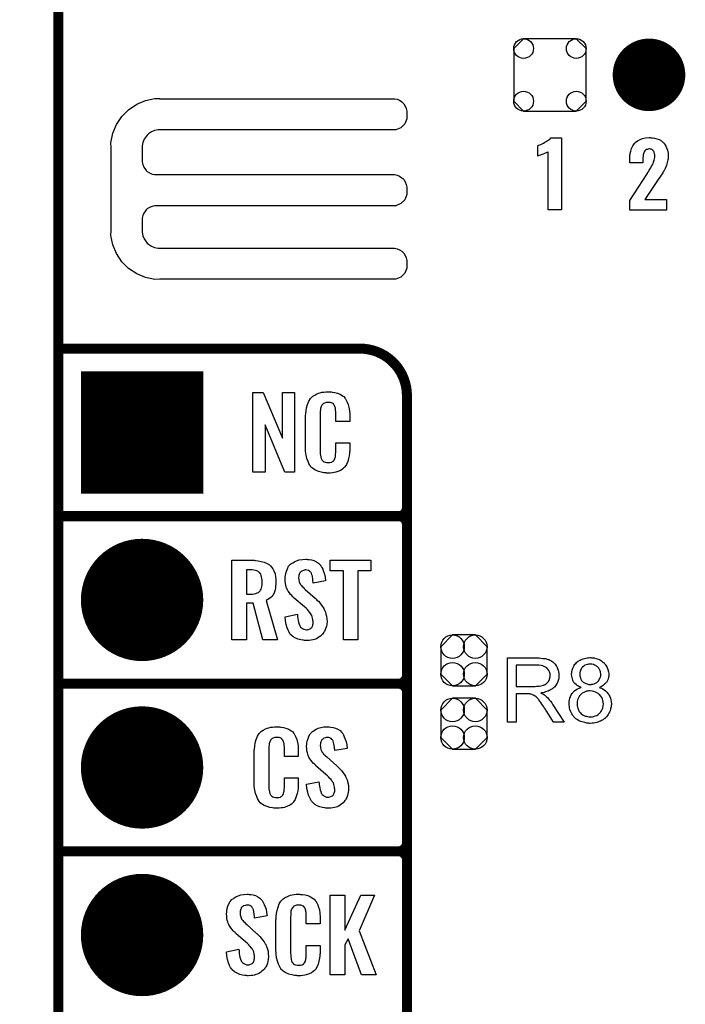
# Model space of a CAD drawing. Extents: x -0.07 to 0.95, y -0.15 to 2.1.
# Tile 6 of 17: x -0.07 to 0.32, y 0.36 to 0.95. Entities that reach past the tile are written whole.
import ezdxf

# ---------------------------------------------------------------- set-up
doc = ezdxf.new("R2010")
doc.units = 0
doc.layers.get('0').update_dxf_attribs({"linetype": 'CONTINUOUS'})
for name, color, linetype in [('gko', 6, 'CONTINUOUS'), ('gto', 2, 'CONTINUOUS'), ('gts', 1, 'CONTINUOUS')]:
    doc.layers.add(name, color=color, linetype=linetype)

# ---------------------------------------------------------------- blocks, each defined once
blk = doc.blocks.new('D34')
at = {"const_width": 0.003}
blk.add_lwpolyline([(-0.0015, 0, 1), (0.0015, 0, 1)], format="xyb", close=True, dxfattribs=at)
blk = doc.blocks.new('D88')
blk.add_lwpolyline([(-0.0068, -0.0152), (0.0068, -0.0152), (0.0138, -0.0082), (0.0138, 0.0082), (0.0068, 0.0152), (-0.0068, 0.0152), (-0.0138, 0.0082), (-0.0138, -0.0082)], close=True)
for centre in [(-0.0068, 0.0082), (0.0068, 0.0082), (-0.0068, -0.0082), (0.0068, -0.0082)]:
    blk.add_circle(centre, 0.007)
blk = doc.blocks.new('D50')
at = {"const_width": 0.0365}
blk.add_lwpolyline([(-0.01825, 0, 1), (0.01825, 0, 1)], format="xyb", close=True, dxfattribs=at)
blk = doc.blocks.new('D69')
at = {"const_width": 0.073}
blk.add_lwpolyline([(-0.0365, 0), (0.0365, 0)], dxfattribs=at)
blk = doc.blocks.new('D70')
at = {"const_width": 0.02165}
blk.add_lwpolyline([(-0.010825, 0, 1), (0.010825, 0, 1)], format="xyb", close=True, dxfattribs=at)
blk = doc.blocks.new('D71')
blk.add_lwpolyline([(0.0216, -0.0157), (0.0216, 0.0157), (0.0157, 0.0216), (-0.0157, 0.0216), (-0.0216, 0.0157), (-0.0216, -0.0157), (-0.0157, -0.0216), (0.0157, -0.0216)], close=True)
for centre in [(-0.0157, 0.0157), (0.0157, 0.0157), (-0.0157, -0.0157), (0.0157, -0.0157)]:
    blk.add_circle(centre, 0.0059)

msp = doc.modelspace()

# ---------------------------------------------------------------- linework, layer by layer
at = {"layer": 'gko', "color": 6, "const_width": 0.006}
msp.add_lwpolyline([(-0.05, -0.15), (-0.05, 2.01)], dxfattribs=at)
at = {"layer": 'gto', "color": 2}
for points in [[(0.0106, 0.8992), (0.0106, 0.8992), (0.0106, 0.8991), (0.1505, 0.8991), (0.1521, 0.8988), (0.1536, 0.8982), (0.1549, 0.8973), (0.1555, 0.8967), (0.1555, 0.8967), (0.1555, 0.8967), (0.1561, 0.8961), (0.157, 0.8948), (0.1576, 0.8933), (0.1579, 0.8917), (0.1579, 0.8909), (0.1579, 0.8909), (0.1579, 0.8872), (0.1567, 0.8842), (0.1543, 0.8818), (0.1513, 0.8806), (0.0106, 0.8806), (0.0096, 0.8805), (0.0075, 0.8801), (0.0056, 0.8793), (0.0039, 0.8782), (0.0031, 0.8775), (0.0024, 0.8767), (0.0013, 0.875), (0.0005, 0.8731), (0.0001, 0.8711), (0.0001, 0.87), (0.0001, 0.8622), (0.0001, 0.8614), (0.0004, 0.8598), (0.001, 0.8583), (0.002, 0.8569), (0.0025, 0.8563), (0.0031, 0.8558), (0.0045, 0.8549), (0.006, 0.8542), (0.0075, 0.8539), (0.0084, 0.8539), (0.1496, 0.8539), (0.1505, 0.8539), (0.1521, 0.8536), (0.1536, 0.8529), (0.1549, 0.852), (0.1555, 0.8515), (0.1561, 0.8509), (0.157, 0.8495), (0.1576, 0.848), (0.1579, 0.8464), (0.1579, 0.8456), (0.1579, 0.8456), (0.1579, 0.8436), (0.1579, 0.8419), (0.1567, 0.8389), (0.1543, 0.8366), (0.1513, 0.8353), (0.1496, 0.8353), (0.1496, 0.8353), (0.0084, 0.8353), (0.0075, 0.8353), (0.006, 0.8349), (0.0045, 0.8343), (0.0031, 0.8334), (0.0025, 0.8329), (0.0025, 0.8329), (0.002, 0.8323), (0.001, 0.8309), (0.0004, 0.8294), (0.0001, 0.8278), (0.0001, 0.827), (0.0001, 0.8205), (0.0001, 0.8195), (0.0005, 0.8174), (0.0013, 0.8155), (0.0024, 0.8138), (0.0031, 0.813), (0.0039, 0.8123), (0.0056, 0.8112), (0.0075, 0.8104), (0.0096, 0.81), (0.0106, 0.81), (0.0106, 0.81), (0.1496, 0.81), (0.1505, 0.81), (0.1521, 0.8096), (0.1536, 0.809), (0.1549, 0.8081), (0.1555, 0.8075), (0.1555, 0.8075), (0.1561, 0.807), (0.157, 0.8056), (0.1576, 0.8041), (0.1579, 0.8025), (0.1579, 0.8017), (0.1579, 0.8017), (0.1579, 0.7997), (0.1579, 0.798), (0.1567, 0.795), (0.1543, 0.7926), (0.1513, 0.7914), (0.0106, 0.7914), (0.0077, 0.7913), (0.0021, 0.7924), (-0.0032, 0.7946), (-0.008, 0.7978), (-0.01, 0.7999), (-0.01, 0.7999), (-0.0121, 0.8019), (-0.0153, 0.8067), (-0.0175, 0.812), (-0.0186, 0.8176), (-0.0185, 0.8205), (-0.0185, 0.8205), (-0.0185, 0.87), (-0.0186, 0.8729), (-0.0175, 0.8785), (-0.0153, 0.8838), (-0.0121, 0.8885), (-0.01, 0.8905), (-0.01, 0.8905), (-0.008, 0.8926), (-0.0032, 0.8959), (0.0021, 0.8981), (0.0077, 0.8992), (0.0106, 0.8992)], [(0.2503, 0.8329), (0.2422, 0.8329), (0.2422, 0.8673), (0.242, 0.8672), (0.2418, 0.8671), (0.2415, 0.867), (0.2411, 0.8668), (0.2405, 0.8666), (0.2397, 0.8663), (0.2387, 0.8659), (0.2387, 0.8659), (0.2384, 0.8659), (0.238, 0.8657), (0.2376, 0.8655), (0.2367, 0.8652), (0.2362, 0.865), (0.236, 0.8649), (0.236, 0.871), (0.2361, 0.871), (0.2363, 0.8712), (0.2367, 0.8714), (0.2372, 0.8716), (0.2378, 0.8719), (0.2386, 0.8723), (0.2394, 0.8727), (0.2403, 0.8732), (0.2404, 0.8733), (0.2407, 0.8734), (0.2412, 0.8737), (0.2417, 0.874), (0.2429, 0.8748), (0.2435, 0.8753), (0.2439, 0.8758), (0.2503, 0.8758), (0.2503, 0.8329)], [(0.3034, 0.8759), (0.3044, 0.8758), (0.3057, 0.8757), (0.307, 0.8753), (0.3084, 0.8748), (0.3098, 0.8741), (0.3109, 0.8731), (0.3111, 0.8729), (0.3114, 0.8726), (0.3119, 0.8719), (0.3124, 0.8709), (0.3129, 0.8698), (0.3134, 0.8684), (0.3138, 0.8667), (0.3139, 0.8648), (0.3139, 0.8647), (0.3139, 0.8644), (0.3139, 0.8639), (0.3138, 0.8633), (0.3137, 0.8626), (0.3135, 0.8619), (0.3131, 0.8602), (0.3131, 0.8601), (0.313, 0.8599), (0.3129, 0.8594), (0.3126, 0.8589), (0.3121, 0.8576), (0.3114, 0.8563), (0.3113, 0.8562), (0.3112, 0.8559), (0.3109, 0.8556), (0.3106, 0.855), (0.3102, 0.8544), (0.3096, 0.8536), (0.309, 0.8526), (0.3083, 0.8515), (0.3, 0.8391), (0.3128, 0.8391), (0.3128, 0.8327), (0.2909, 0.8327), (0.2909, 0.8384), (0.3013, 0.8544), (0.3019, 0.8554), (0.3019, 0.8556), (0.3022, 0.8559), (0.3025, 0.8565), (0.3029, 0.8572), (0.3034, 0.858), (0.3039, 0.8589), (0.3044, 0.8597), (0.3048, 0.8604), (0.3049, 0.8605), (0.3049, 0.8608), (0.3051, 0.8612), (0.3053, 0.8618), (0.3054, 0.8624), (0.3056, 0.8632), (0.3058, 0.864), (0.3058, 0.8649), (0.3058, 0.865), (0.3058, 0.8653), (0.3058, 0.8657), (0.3057, 0.8661), (0.3054, 0.8672), (0.3052, 0.8677), (0.3049, 0.8681), (0.3049, 0.8682), (0.3048, 0.8683), (0.3044, 0.8687), (0.3037, 0.869), (0.3032, 0.8691), (0.3027, 0.8692), (0.3024, 0.8692), (0.3019, 0.8691), (0.3015, 0.8689), (0.301, 0.8688), (0.3004, 0.8684), (0.3, 0.868), (0.2996, 0.8674), (0.2996, 0.8674), (0.2994, 0.8671), (0.2994, 0.8668), (0.2992, 0.8663), (0.299, 0.8656), (0.2989, 0.8648), (0.2988, 0.8639), (0.2988, 0.8628), (0.2988, 0.8609), (0.2909, 0.8609), (0.2909, 0.8629), (0.2909, 0.863), (0.2909, 0.8632), (0.2909, 0.8635), (0.291, 0.8639), (0.291, 0.8644), (0.291, 0.865), (0.2912, 0.8664), (0.2915, 0.8679), (0.292, 0.8695), (0.2928, 0.8711), (0.2937, 0.8725), (0.2939, 0.8727), (0.2942, 0.8731), (0.2949, 0.8736), (0.2959, 0.8743), (0.2971, 0.8749), (0.2986, 0.8754), (0.3004, 0.8758), (0.3025, 0.876), (0.303, 0.876), (0.3034, 0.8759)], [(0.0909, 0.6762), (0.0852, 0.6762), (0.0735, 0.7046), (0.0735, 0.6762), (0.0661, 0.6762), (0.0661, 0.7238), (0.0722, 0.7238), (0.0838, 0.6966), (0.0838, 0.7238), (0.0909, 0.7238), (0.0909, 0.6762)], [(0.1121, 0.7242), (0.1127, 0.7242), (0.1133, 0.7241), (0.1149, 0.7239), (0.1165, 0.7235), (0.1181, 0.7228), (0.1196, 0.7219), (0.1203, 0.7214), (0.1209, 0.7207), (0.121, 0.7205), (0.1214, 0.7201), (0.1218, 0.7192), (0.1224, 0.7181), (0.1229, 0.7167), (0.1234, 0.715), (0.1238, 0.7129), (0.1239, 0.7106), (0.1239, 0.7066), (0.1155, 0.7066), (0.1155, 0.7107), (0.1155, 0.7108), (0.1155, 0.7111), (0.1155, 0.7116), (0.1155, 0.7121), (0.1154, 0.7134), (0.1154, 0.7141), (0.1153, 0.7146), (0.1153, 0.7147), (0.1152, 0.7149), (0.115, 0.7154), (0.1146, 0.7163), (0.1141, 0.717), (0.1139, 0.7172), (0.1137, 0.7173), (0.1133, 0.7175), (0.1129, 0.7177), (0.1124, 0.7178), (0.1117, 0.7179), (0.1106, 0.7179), (0.1103, 0.7179), (0.1098, 0.7179), (0.1088, 0.7175), (0.1083, 0.7173), (0.1079, 0.7169), (0.1077, 0.7167), (0.1073, 0.7163), (0.1068, 0.7154), (0.1065, 0.7143), (0.1065, 0.7142), (0.1065, 0.7141), (0.1064, 0.7137), (0.1064, 0.7132), (0.1063, 0.7127), (0.1063, 0.7119), (0.1062, 0.7111), (0.1062, 0.7102), (0.1062, 0.6895), (0.1062, 0.6894), (0.1062, 0.6889), (0.1063, 0.6882), (0.1063, 0.6873), (0.1067, 0.6854), (0.1068, 0.6845), (0.1072, 0.6837), (0.1073, 0.6836), (0.1074, 0.6834), (0.1077, 0.6832), (0.108, 0.6829), (0.1086, 0.6825), (0.1092, 0.6822), (0.1101, 0.6821), (0.111, 0.682), (0.1114, 0.682), (0.1117, 0.6821), (0.1121, 0.6821), (0.1131, 0.6823), (0.1136, 0.6826), (0.114, 0.6829), (0.1141, 0.6829), (0.1141, 0.6831), (0.1145, 0.6835), (0.115, 0.6844), (0.1153, 0.6854), (0.1153, 0.6855), (0.1154, 0.6857), (0.1154, 0.686), (0.1154, 0.6865), (0.1154, 0.687), (0.1155, 0.6878), (0.1155, 0.6886), (0.1155, 0.6895), (0.1155, 0.6938), (0.1239, 0.6938), (0.1239, 0.69), (0.1239, 0.6899), (0.1239, 0.6897), (0.1239, 0.6894), (0.1239, 0.6889), (0.1238, 0.6883), (0.1237, 0.6876), (0.1235, 0.6861), (0.1231, 0.6844), (0.1227, 0.6826), (0.1219, 0.6809), (0.121, 0.6794), (0.1209, 0.6792), (0.1204, 0.6788), (0.1197, 0.6782), (0.1187, 0.6775), (0.1173, 0.6769), (0.1155, 0.6762), (0.1146, 0.676), (0.1135, 0.6759), (0.1123, 0.6757), (0.1103, 0.6757), (0.1098, 0.6758), (0.1092, 0.6758), (0.1085, 0.6759), (0.1069, 0.6762), (0.1052, 0.6767), (0.1034, 0.6774), (0.1018, 0.6784), (0.1011, 0.679), (0.1005, 0.6797), (0.1005, 0.6798), (0.1004, 0.6799), (0.1002, 0.6802), (0.1, 0.6805), (0.0995, 0.6814), (0.099, 0.6827), (0.0983, 0.6844), (0.0979, 0.6864), (0.0975, 0.6887), (0.0974, 0.6914), (0.0974, 0.7083), (0.0974, 0.7084), (0.0974, 0.7087), (0.0974, 0.7091), (0.0975, 0.7096), (0.0975, 0.7103), (0.0976, 0.711), (0.0978, 0.7128), (0.0981, 0.7147), (0.0987, 0.7167), (0.0994, 0.7186), (0.1005, 0.7203), (0.1005, 0.7204), (0.1006, 0.7204), (0.101, 0.7209), (0.1018, 0.7216), (0.103, 0.7223), (0.1043, 0.723), (0.1053, 0.7234), (0.1062, 0.7237), (0.1072, 0.724), (0.1084, 0.7241), (0.1096, 0.7243), (0.1116, 0.7243), (0.1121, 0.7242)], [(0.0668, 0.6237), (0.0675, 0.6236), (0.0692, 0.6234), (0.071, 0.623), (0.0728, 0.6226), (0.0746, 0.6218), (0.0761, 0.6209), (0.0763, 0.6208), (0.0767, 0.6204), (0.0773, 0.6196), (0.078, 0.6186), (0.0786, 0.6173), (0.0793, 0.6155), (0.0796, 0.6135), (0.0798, 0.6124), (0.0798, 0.6111), (0.0798, 0.611), (0.0798, 0.6109), (0.0798, 0.6104), (0.0797, 0.6095), (0.0796, 0.6085), (0.0796, 0.6073), (0.0793, 0.6061), (0.079, 0.6048), (0.0785, 0.6037), (0.0784, 0.6036), (0.0783, 0.6032), (0.078, 0.6028), (0.0775, 0.6021), (0.0769, 0.6015), (0.076, 0.6008), (0.0751, 0.6002), (0.074, 0.5996), (0.0807, 0.5762), (0.072, 0.5762), (0.0662, 0.598), (0.0622, 0.598), (0.0622, 0.5762), (0.0535, 0.5762), (0.0535, 0.6238), (0.0661, 0.6238), (0.0668, 0.6237)], [(0.0987, 0.6242), (0.0997, 0.6241), (0.1011, 0.6239), (0.1025, 0.6235), (0.104, 0.6228), (0.1053, 0.622), (0.1064, 0.6208), (0.1065, 0.6206), (0.1068, 0.6202), (0.1072, 0.6194), (0.1078, 0.6183), (0.1083, 0.6169), (0.1089, 0.6154), (0.1092, 0.6135), (0.1095, 0.6114), (0.102, 0.6101), (0.102, 0.6103), (0.102, 0.6107), (0.1019, 0.6114), (0.1018, 0.6122), (0.1016, 0.6141), (0.1013, 0.615), (0.101, 0.6158), (0.101, 0.6159), (0.1008, 0.6161), (0.1006, 0.6165), (0.1003, 0.6168), (0.0998, 0.6172), (0.0993, 0.6176), (0.0985, 0.6178), (0.0977, 0.6179), (0.0974, 0.6179), (0.097, 0.6178), (0.0966, 0.6177), (0.0956, 0.6174), (0.095, 0.617), (0.0945, 0.6166), (0.0945, 0.6166), (0.0944, 0.6165), (0.0942, 0.6162), (0.094, 0.6158), (0.0938, 0.6154), (0.0936, 0.6148), (0.0935, 0.6142), (0.0934, 0.6134), (0.0934, 0.6133), (0.0934, 0.613), (0.0935, 0.6126), (0.0935, 0.612), (0.0938, 0.6108), (0.0944, 0.6095), (0.0944, 0.6094), (0.0945, 0.6093), (0.0947, 0.609), (0.0951, 0.6086), (0.0955, 0.608), (0.096, 0.6076), (0.0966, 0.6069), (0.0973, 0.6063), (0.1032, 0.601), (0.1034, 0.6009), (0.1038, 0.6005), (0.1043, 0.5999), (0.1052, 0.5992), (0.106, 0.5982), (0.1068, 0.5971), (0.1077, 0.596), (0.1084, 0.5948), (0.1085, 0.5946), (0.1087, 0.5943), (0.1091, 0.5935), (0.1094, 0.5927), (0.1097, 0.5916), (0.1101, 0.5903), (0.1103, 0.5888), (0.1104, 0.5872), (0.1104, 0.5871), (0.1104, 0.5867), (0.1103, 0.586), (0.1102, 0.5852), (0.11, 0.5843), (0.1097, 0.5833), (0.1093, 0.5821), (0.1088, 0.5811), (0.1087, 0.581), (0.1085, 0.5807), (0.1081, 0.5802), (0.1077, 0.5796), (0.1071, 0.579), (0.1064, 0.5784), (0.1055, 0.5777), (0.1046, 0.5771), (0.1045, 0.577), (0.1042, 0.5769), (0.1036, 0.5766), (0.1029, 0.5764), (0.1019, 0.5761), (0.1009, 0.5759), (0.0997, 0.5758), (0.0984, 0.5757), (0.0978, 0.5757), (0.0974, 0.5758), (0.0969, 0.5758), (0.0962, 0.5759), (0.0948, 0.5761), (0.0932, 0.5765), (0.0916, 0.5772), (0.0901, 0.578), (0.0887, 0.5792), (0.0886, 0.5794), (0.0882, 0.5798), (0.0877, 0.5807), (0.0871, 0.5819), (0.0865, 0.5834), (0.0859, 0.5853), (0.0855, 0.5875), (0.0853, 0.59), (0.0927, 0.5915), (0.0927, 0.5914), (0.0927, 0.5913), (0.0928, 0.5907), (0.0928, 0.5899), (0.093, 0.5889), (0.0931, 0.5878), (0.0933, 0.5867), (0.0937, 0.5856), (0.0941, 0.5846), (0.0942, 0.5845), (0.0944, 0.5842), (0.0946, 0.5838), (0.0951, 0.5834), (0.0956, 0.583), (0.0964, 0.5826), (0.0972, 0.5823), (0.0981, 0.5822), (0.0984, 0.5822), (0.0988, 0.5823), (0.0993, 0.5824), (0.1002, 0.5828), (0.1006, 0.5831), (0.101, 0.5834), (0.1011, 0.5835), (0.1012, 0.5836), (0.1014, 0.5839), (0.1016, 0.5843), (0.1018, 0.5847), (0.1018, 0.5853), (0.102, 0.5859), (0.102, 0.5867), (0.102, 0.5868), (0.102, 0.5871), (0.1019, 0.5877), (0.1018, 0.5883), (0.1015, 0.5899), (0.1012, 0.5907), (0.1007, 0.5915), (0.1006, 0.5916), (0.1006, 0.5919), (0.1002, 0.5922), (0.0998, 0.5928), (0.0993, 0.5934), (0.0986, 0.5942), (0.0978, 0.595), (0.0969, 0.5958), (0.0908, 0.601), (0.0907, 0.6011), (0.0904, 0.6015), (0.0899, 0.6019), (0.0893, 0.6026), (0.0886, 0.6033), (0.0879, 0.6043), (0.0872, 0.6052), (0.0867, 0.6061), (0.0866, 0.6062), (0.0865, 0.6066), (0.0862, 0.6071), (0.086, 0.6079), (0.0857, 0.6088), (0.0855, 0.6099), (0.0854, 0.6112), (0.0853, 0.6126), (0.0853, 0.6127), (0.0853, 0.6129), (0.0853, 0.6131), (0.0854, 0.6135), (0.0855, 0.6145), (0.0857, 0.6158), (0.0861, 0.6172), (0.0867, 0.6186), (0.0874, 0.6201), (0.0885, 0.6213), (0.0887, 0.6214), (0.0892, 0.6217), (0.0899, 0.6222), (0.0909, 0.6228), (0.0922, 0.6234), (0.0938, 0.6239), (0.0956, 0.6242), (0.0977, 0.6243), (0.0982, 0.6243), (0.0987, 0.6242)], [(0.1365, 0.6174), (0.1288, 0.6174), (0.1288, 0.5762), (0.1201, 0.5762), (0.1201, 0.6174), (0.1122, 0.6174), (0.1122, 0.6238), (0.1365, 0.6238), (0.1365, 0.6174)], [(0.0654, 0.6179), (0.0622, 0.6179), (0.0622, 0.6034), (0.0655, 0.6034), (0.0661, 0.6035), (0.0669, 0.6036), (0.0678, 0.6038), (0.0686, 0.6042), (0.0695, 0.6045), (0.0701, 0.6051), (0.0702, 0.6052), (0.0704, 0.6055), (0.0706, 0.6058), (0.071, 0.6064), (0.0712, 0.6072), (0.0714, 0.6081), (0.0716, 0.6093), (0.0717, 0.6106), (0.0717, 0.6108), (0.0717, 0.6113), (0.0716, 0.6119), (0.0715, 0.6128), (0.0713, 0.6136), (0.0711, 0.6145), (0.0708, 0.6154), (0.0703, 0.6161), (0.0702, 0.6162), (0.07, 0.6164), (0.0697, 0.6166), (0.0692, 0.617), (0.0685, 0.6173), (0.0676, 0.6176), (0.0666, 0.6178), (0.0654, 0.6179)], [(0.2363, 0.5654), (0.2368, 0.5654), (0.2379, 0.5653), (0.2391, 0.5651), (0.2405, 0.565), (0.2417, 0.5647), (0.2423, 0.5645), (0.2428, 0.5644), (0.2429, 0.5644), (0.2429, 0.5643), (0.2433, 0.5641), (0.2438, 0.5639), (0.2444, 0.5635), (0.245, 0.563), (0.2457, 0.5624), (0.2464, 0.5616), (0.2471, 0.5607), (0.2471, 0.5606), (0.2471, 0.5606), (0.2474, 0.5602), (0.2476, 0.5597), (0.2479, 0.559), (0.2482, 0.5581), (0.2485, 0.5571), (0.2486, 0.5561), (0.2487, 0.5549), (0.2487, 0.5549), (0.2487, 0.5548), (0.2487, 0.5545), (0.2486, 0.5543), (0.2486, 0.5539), (0.2486, 0.5535), (0.2484, 0.5525), (0.248, 0.5514), (0.2476, 0.5503), (0.2469, 0.5491), (0.2465, 0.5485), (0.246, 0.548), (0.246, 0.5479), (0.2459, 0.5479), (0.2457, 0.5477), (0.2455, 0.5475), (0.2453, 0.5473), (0.2449, 0.5471), (0.2445, 0.5468), (0.244, 0.5465), (0.2435, 0.5462), (0.2429, 0.5459), (0.2422, 0.5456), (0.2415, 0.5453), (0.2406, 0.5451), (0.2398, 0.5448), (0.2389, 0.5446), (0.2379, 0.5445), (0.238, 0.5444), (0.2382, 0.5443), (0.2385, 0.5441), (0.239, 0.5439), (0.24, 0.5433), (0.2405, 0.5429), (0.2409, 0.5425), (0.241, 0.5424), (0.2413, 0.5422), (0.2418, 0.5417), (0.2423, 0.5412), (0.2429, 0.5404), (0.2436, 0.5395), (0.2444, 0.5385), (0.2451, 0.5374), (0.2517, 0.527), (0.2454, 0.527), (0.2404, 0.535), (0.2404, 0.535), (0.2403, 0.5352), (0.2401, 0.5353), (0.24, 0.5355), (0.2396, 0.5362), (0.2391, 0.5369), (0.2385, 0.5378), (0.2379, 0.5387), (0.2373, 0.5395), (0.2367, 0.5403), (0.2366, 0.5403), (0.2365, 0.5405), (0.2362, 0.5409), (0.2358, 0.5413), (0.235, 0.5421), (0.2345, 0.5425), (0.2341, 0.5428), (0.234, 0.5429), (0.2339, 0.5429), (0.2337, 0.543), (0.2334, 0.5432), (0.233, 0.5434), (0.2327, 0.5435), (0.2318, 0.5438), (0.2317, 0.5438), (0.2316, 0.5439), (0.2314, 0.5439), (0.2311, 0.5439), (0.2307, 0.544), (0.2303, 0.544), (0.2297, 0.544), (0.2231, 0.544), (0.2231, 0.527), (0.218, 0.527), (0.218, 0.5654), (0.2358, 0.5654), (0.2363, 0.5654)], [(0.2681, 0.5655), (0.2685, 0.5655), (0.269, 0.5654), (0.2696, 0.5654), (0.2701, 0.5652), (0.2714, 0.5649), (0.2728, 0.5644), (0.2734, 0.564), (0.2741, 0.5636), (0.2747, 0.5631), (0.2753, 0.5626), (0.2754, 0.5626), (0.2754, 0.5625), (0.2756, 0.5624), (0.2758, 0.5621), (0.2761, 0.5618), (0.2763, 0.5615), (0.2769, 0.5606), (0.2774, 0.5596), (0.2779, 0.5584), (0.2783, 0.557), (0.2784, 0.5562), (0.2784, 0.5555), (0.2784, 0.5554), (0.2784, 0.5554), (0.2784, 0.555), (0.2784, 0.5545), (0.2783, 0.5539), (0.2781, 0.5531), (0.2778, 0.5524), (0.2775, 0.5516), (0.277, 0.5508), (0.2769, 0.5507), (0.2767, 0.5505), (0.2764, 0.5501), (0.2759, 0.5497), (0.2753, 0.5492), (0.2746, 0.5487), (0.2738, 0.5482), (0.2728, 0.5478), (0.2728, 0.5478), (0.2729, 0.5477), (0.2731, 0.5476), (0.2733, 0.5475), (0.274, 0.5473), (0.2748, 0.5469), (0.2756, 0.5463), (0.2765, 0.5457), (0.2773, 0.5449), (0.2781, 0.544), (0.2781, 0.544), (0.2782, 0.5439), (0.2784, 0.5436), (0.2787, 0.543), (0.279, 0.5423), (0.2794, 0.5414), (0.2797, 0.5404), (0.2799, 0.5392), (0.28, 0.5379), (0.28, 0.5379), (0.28, 0.5377), (0.28, 0.5374), (0.2799, 0.5371), (0.2799, 0.5367), (0.2798, 0.5362), (0.2797, 0.5357), (0.2795, 0.535), (0.2792, 0.5338), (0.2789, 0.533), (0.2785, 0.5324), (0.2781, 0.5317), (0.2777, 0.531), (0.2771, 0.5303), (0.2765, 0.5297), (0.2764, 0.5296), (0.2763, 0.5295), (0.2762, 0.5293), (0.2759, 0.5292), (0.2755, 0.5289), (0.2751, 0.5286), (0.2746, 0.5283), (0.2741, 0.528), (0.2734, 0.5277), (0.2727, 0.5274), (0.2719, 0.5271), (0.2712, 0.5268), (0.2703, 0.5267), (0.2693, 0.5265), (0.2684, 0.5264), (0.2673, 0.5263), (0.2668, 0.5263), (0.2664, 0.5264), (0.2659, 0.5264), (0.2653, 0.5265), (0.2647, 0.5266), (0.2641, 0.5268), (0.2626, 0.5272), (0.2618, 0.5274), (0.2611, 0.5277), (0.2603, 0.5281), (0.2595, 0.5286), (0.2588, 0.5291), (0.2581, 0.5297), (0.2581, 0.5297), (0.258, 0.5298), (0.2578, 0.53), (0.2576, 0.5303), (0.2573, 0.5306), (0.257, 0.531), (0.2567, 0.5314), (0.2564, 0.532), (0.2561, 0.5325), (0.2558, 0.5332), (0.2552, 0.5346), (0.255, 0.5354), (0.2549, 0.5363), (0.2547, 0.5372), (0.2547, 0.538), (0.2547, 0.5381), (0.2547, 0.5382), (0.2547, 0.5384), (0.2547, 0.5387), (0.2547, 0.539), (0.2548, 0.5394), (0.2549, 0.5403), (0.2551, 0.5413), (0.2555, 0.5423), (0.256, 0.5433), (0.2566, 0.5443), (0.2566, 0.5444), (0.2567, 0.5444), (0.2569, 0.5447), (0.2573, 0.5451), (0.258, 0.5457), (0.2587, 0.5463), (0.2597, 0.5469), (0.2607, 0.5474), (0.262, 0.5478), (0.262, 0.5478), (0.2619, 0.5478), (0.2617, 0.5479), (0.2615, 0.548), (0.261, 0.5482), (0.2603, 0.5485), (0.2596, 0.549), (0.2589, 0.5495), (0.2582, 0.5501), (0.2576, 0.5508), (0.2576, 0.5509), (0.2574, 0.5511), (0.2572, 0.5516), (0.257, 0.5521), (0.2567, 0.5529), (0.2565, 0.5537), (0.2563, 0.5546), (0.2562, 0.5556), (0.2562, 0.5557), (0.2562, 0.5558), (0.2562, 0.556), (0.2563, 0.5564), (0.2564, 0.5567), (0.2564, 0.5571), (0.2566, 0.5581), (0.257, 0.5592), (0.2575, 0.5604), (0.2578, 0.561), (0.2582, 0.5616), (0.2587, 0.5621), (0.2592, 0.5627), (0.2593, 0.5627), (0.2594, 0.5628), (0.2596, 0.563), (0.2598, 0.5631), (0.2601, 0.5634), (0.2605, 0.5636), (0.2609, 0.5639), (0.2613, 0.5641), (0.2619, 0.5644), (0.2625, 0.5647), (0.2632, 0.5649), (0.2639, 0.5651), (0.2655, 0.5655), (0.2663, 0.5655), (0.2672, 0.5656), (0.2677, 0.5656), (0.2681, 0.5655)], [(0.2352, 0.5611), (0.2231, 0.5611), (0.2231, 0.5484), (0.2345, 0.5484), (0.2352, 0.5485), (0.236, 0.5485), (0.2369, 0.5486), (0.2378, 0.5487), (0.2386, 0.5489), (0.2394, 0.5491), (0.2395, 0.5491), (0.2398, 0.5493), (0.2401, 0.5494), (0.2405, 0.5496), (0.241, 0.55), (0.2415, 0.5504), (0.242, 0.5509), (0.2424, 0.5514), (0.2425, 0.5515), (0.2426, 0.5517), (0.2428, 0.552), (0.243, 0.5525), (0.2431, 0.553), (0.2433, 0.5535), (0.2434, 0.5542), (0.2435, 0.5549), (0.2435, 0.5549), (0.2435, 0.555), (0.2434, 0.5553), (0.2434, 0.5558), (0.2433, 0.5565), (0.243, 0.5571), (0.2426, 0.5579), (0.2421, 0.5586), (0.2415, 0.5594), (0.2414, 0.5594), (0.2411, 0.5596), (0.2406, 0.5599), (0.2399, 0.5602), (0.2391, 0.5606), (0.238, 0.5609), (0.2367, 0.5611), (0.2352, 0.5611)], [(0.2673, 0.5617), (0.2669, 0.5617), (0.2664, 0.5616), (0.2657, 0.5615), (0.265, 0.5612), (0.2642, 0.561), (0.2635, 0.5605), (0.2628, 0.5599), (0.2627, 0.5599), (0.2625, 0.5596), (0.2622, 0.5592), (0.262, 0.5587), (0.2616, 0.5581), (0.2613, 0.5574), (0.2611, 0.5566), (0.2611, 0.5557), (0.2611, 0.5557), (0.2611, 0.5556), (0.2611, 0.5553), (0.2612, 0.5548), (0.2613, 0.5542), (0.2615, 0.5535), (0.2618, 0.5528), (0.2622, 0.552), (0.2628, 0.5513), (0.2628, 0.5513), (0.2631, 0.551), (0.2635, 0.5508), (0.264, 0.5505), (0.2647, 0.5501), (0.2655, 0.5499), (0.2663, 0.5496), (0.2673, 0.5496), (0.2675, 0.5496), (0.2678, 0.5496), (0.2683, 0.5497), (0.2689, 0.5498), (0.2697, 0.55), (0.2704, 0.5503), (0.2712, 0.5508), (0.2718, 0.5513), (0.2719, 0.5514), (0.2721, 0.5516), (0.2724, 0.552), (0.2727, 0.5525), (0.2731, 0.5531), (0.2733, 0.5538), (0.2736, 0.5546), (0.2736, 0.5555), (0.2736, 0.5556), (0.2736, 0.5556), (0.2736, 0.556), (0.2735, 0.5565), (0.2734, 0.5571), (0.2732, 0.5577), (0.2728, 0.5585), (0.2724, 0.5592), (0.2718, 0.5599), (0.2717, 0.56), (0.2714, 0.5602), (0.2711, 0.5605), (0.2706, 0.5608), (0.2699, 0.5611), (0.2692, 0.5614), (0.2683, 0.5616), (0.2673, 0.5617)], [(0.2672, 0.5458), (0.2668, 0.5458), (0.2666, 0.5457), (0.266, 0.5456), (0.2652, 0.5455), (0.2643, 0.5452), (0.2635, 0.5448), (0.2625, 0.5443), (0.2617, 0.5435), (0.2616, 0.5434), (0.2613, 0.5432), (0.261, 0.5427), (0.2606, 0.542), (0.2602, 0.5412), (0.2598, 0.5403), (0.2596, 0.5392), (0.2595, 0.538), (0.2595, 0.5379), (0.2595, 0.5377), (0.2596, 0.5373), (0.2596, 0.5368), (0.2597, 0.5362), (0.2599, 0.5355), (0.2601, 0.5349), (0.2604, 0.5342), (0.2605, 0.5341), (0.2606, 0.5338), (0.2608, 0.5335), (0.2611, 0.5331), (0.2615, 0.5326), (0.262, 0.5321), (0.2626, 0.5317), (0.2632, 0.5312), (0.2633, 0.5312), (0.2636, 0.5311), (0.264, 0.5309), (0.2645, 0.5307), (0.2651, 0.5306), (0.2658, 0.5304), (0.2666, 0.5303), (0.2673, 0.5302), (0.2677, 0.5302), (0.2679, 0.5303), (0.2686, 0.5303), (0.2693, 0.5305), (0.2702, 0.5308), (0.2712, 0.5311), (0.2721, 0.5317), (0.2729, 0.5324), (0.2731, 0.5325), (0.2733, 0.5328), (0.2737, 0.5333), (0.2741, 0.5339), (0.2744, 0.5347), (0.2748, 0.5356), (0.2751, 0.5367), (0.2752, 0.5379), (0.2752, 0.5379), (0.2752, 0.538), (0.2752, 0.5382), (0.2751, 0.5384), (0.2751, 0.539), (0.2749, 0.5399), (0.2746, 0.5407), (0.2742, 0.5417), (0.2737, 0.5426), (0.2729, 0.5435), (0.2728, 0.5436), (0.2725, 0.5438), (0.272, 0.5442), (0.2713, 0.5446), (0.2705, 0.545), (0.2695, 0.5454), (0.2684, 0.5456), (0.2672, 0.5458)], [(0.0815, 0.5242), (0.0821, 0.5242), (0.0827, 0.5241), (0.0843, 0.5239), (0.0858, 0.5235), (0.0875, 0.5228), (0.089, 0.5219), (0.0897, 0.5214), (0.0903, 0.5207), (0.0904, 0.5205), (0.0907, 0.5201), (0.0912, 0.5192), (0.0918, 0.5181), (0.0923, 0.5167), (0.0928, 0.515), (0.0931, 0.513), (0.0932, 0.5106), (0.0932, 0.5066), (0.0849, 0.5066), (0.0849, 0.5107), (0.0849, 0.5108), (0.0849, 0.5111), (0.0849, 0.5116), (0.0849, 0.5121), (0.0848, 0.5134), (0.0847, 0.5141), (0.0846, 0.5146), (0.0846, 0.5147), (0.0845, 0.5149), (0.0844, 0.5154), (0.084, 0.5163), (0.0834, 0.517), (0.0833, 0.5172), (0.0831, 0.5173), (0.0827, 0.5175), (0.0823, 0.5177), (0.0818, 0.5178), (0.0811, 0.5179), (0.08, 0.5179), (0.0796, 0.5179), (0.0792, 0.5179), (0.0782, 0.5175), (0.0777, 0.5173), (0.0772, 0.5169), (0.0771, 0.5167), (0.0767, 0.5163), (0.0762, 0.5154), (0.0759, 0.5143), (0.0759, 0.5142), (0.0759, 0.5141), (0.0758, 0.5137), (0.0758, 0.5132), (0.0757, 0.5127), (0.0757, 0.5119), (0.0756, 0.5111), (0.0756, 0.5102), (0.0756, 0.4895), (0.0756, 0.4894), (0.0756, 0.4889), (0.0757, 0.4882), (0.0757, 0.4873), (0.076, 0.4854), (0.0762, 0.4845), (0.0766, 0.4837), (0.0767, 0.4836), (0.0768, 0.4834), (0.0771, 0.4832), (0.0774, 0.4829), (0.078, 0.4825), (0.0786, 0.4822), (0.0795, 0.4821), (0.0804, 0.482), (0.0808, 0.482), (0.0811, 0.4821), (0.0815, 0.4821), (0.0825, 0.4823), (0.083, 0.4826), (0.0833, 0.4829), (0.0834, 0.4829), (0.0835, 0.4831), (0.0839, 0.4835), (0.0844, 0.4844), (0.0846, 0.4854), (0.0846, 0.4855), (0.0847, 0.4857), (0.0847, 0.486), (0.0848, 0.4865), (0.0848, 0.487), (0.0849, 0.4878), (0.0849, 0.4886), (0.0849, 0.4895), (0.0849, 0.4938), (0.0932, 0.4938), (0.0932, 0.49), (0.0932, 0.4899), (0.0932, 0.4897), (0.0932, 0.4894), (0.0932, 0.4889), (0.0931, 0.4883), (0.0931, 0.4876), (0.0929, 0.4861), (0.0925, 0.4844), (0.092, 0.4826), (0.0913, 0.4809), (0.0904, 0.4794), (0.0903, 0.4792), (0.0898, 0.4788), (0.0891, 0.4782), (0.0881, 0.4775), (0.0867, 0.4769), (0.0849, 0.4762), (0.084, 0.476), (0.0829, 0.4759), (0.0817, 0.4757), (0.0796, 0.4757), (0.0792, 0.4758), (0.0785, 0.4758), (0.0779, 0.4759), (0.0763, 0.4762), (0.0746, 0.4767), (0.0728, 0.4774), (0.0712, 0.4784), (0.0705, 0.479), (0.0698, 0.4797), (0.0698, 0.4798), (0.0697, 0.4799), (0.0696, 0.4802), (0.0694, 0.4805), (0.0689, 0.4814), (0.0684, 0.4827), (0.0677, 0.4844), (0.0672, 0.4864), (0.0669, 0.4887), (0.0668, 0.4914), (0.0668, 0.5083), (0.0668, 0.5084), (0.0668, 0.5087), (0.0668, 0.5091), (0.0669, 0.5096), (0.0669, 0.5103), (0.067, 0.511), (0.0672, 0.5128), (0.0675, 0.5147), (0.0681, 0.5167), (0.0688, 0.5186), (0.0698, 0.5203), (0.0698, 0.5203), (0.07, 0.5204), (0.0704, 0.5209), (0.0712, 0.5216), (0.0723, 0.5223), (0.0737, 0.523), (0.0746, 0.5234), (0.0756, 0.5237), (0.0766, 0.524), (0.0778, 0.5241), (0.079, 0.5243), (0.081, 0.5243), (0.0815, 0.5242)], [(0.1116, 0.5242), (0.1126, 0.5241), (0.114, 0.5239), (0.1154, 0.5235), (0.1168, 0.5228), (0.1181, 0.522), (0.1192, 0.5208), (0.1193, 0.5206), (0.1197, 0.5202), (0.1201, 0.5194), (0.1206, 0.5183), (0.1212, 0.5169), (0.1217, 0.5154), (0.1221, 0.5135), (0.1224, 0.5114), (0.1149, 0.5101), (0.1149, 0.5103), (0.1149, 0.5107), (0.1148, 0.5114), (0.1147, 0.5122), (0.1144, 0.5141), (0.1141, 0.515), (0.1139, 0.5158), (0.1139, 0.5159), (0.1137, 0.5161), (0.1135, 0.5165), (0.1131, 0.5168), (0.1127, 0.5172), (0.1121, 0.5176), (0.1114, 0.5178), (0.1105, 0.5179), (0.1103, 0.5179), (0.1099, 0.5178), (0.1094, 0.5177), (0.1084, 0.5174), (0.1079, 0.517), (0.1074, 0.5167), (0.1074, 0.5166), (0.1072, 0.5165), (0.107, 0.5162), (0.1068, 0.5158), (0.1067, 0.5154), (0.1065, 0.5148), (0.1064, 0.5142), (0.1063, 0.5134), (0.1063, 0.5133), (0.1063, 0.513), (0.1064, 0.5126), (0.1064, 0.512), (0.1067, 0.5108), (0.1072, 0.5095), (0.1073, 0.5094), (0.1074, 0.5092), (0.1076, 0.509), (0.108, 0.5086), (0.1083, 0.508), (0.1089, 0.5076), (0.1094, 0.5069), (0.1102, 0.5063), (0.1161, 0.501), (0.1163, 0.5009), (0.1166, 0.5005), (0.1172, 0.4999), (0.118, 0.4992), (0.1189, 0.4982), (0.1197, 0.4971), (0.1205, 0.496), (0.1213, 0.4948), (0.1214, 0.4946), (0.1215, 0.4943), (0.1219, 0.4935), (0.1223, 0.4927), (0.1226, 0.4916), (0.1229, 0.4903), (0.1231, 0.4888), (0.1232, 0.4872), (0.1232, 0.487), (0.1232, 0.4867), (0.1231, 0.486), (0.123, 0.4852), (0.1228, 0.4843), (0.1226, 0.4833), (0.1222, 0.4821), (0.1216, 0.4811), (0.1215, 0.481), (0.1214, 0.4807), (0.121, 0.4802), (0.1205, 0.4796), (0.12, 0.479), (0.1192, 0.4784), (0.1184, 0.4777), (0.1175, 0.4771), (0.1174, 0.477), (0.117, 0.4769), (0.1165, 0.4766), (0.1157, 0.4764), (0.1148, 0.4761), (0.1138, 0.4759), (0.1126, 0.4758), (0.1113, 0.4757), (0.1106, 0.4757), (0.1103, 0.4758), (0.1097, 0.4758), (0.1091, 0.4759), (0.1077, 0.4761), (0.1061, 0.4765), (0.1044, 0.4772), (0.103, 0.478), (0.1016, 0.4792), (0.1015, 0.4794), (0.1011, 0.4798), (0.1006, 0.4807), (0.1, 0.4819), (0.0993, 0.4834), (0.0988, 0.4853), (0.0983, 0.4875), (0.0981, 0.49), (0.1055, 0.4915), (0.1055, 0.4914), (0.1055, 0.4913), (0.1056, 0.4908), (0.1056, 0.4899), (0.1058, 0.4889), (0.106, 0.4878), (0.1062, 0.4867), (0.1066, 0.4856), (0.1069, 0.4846), (0.107, 0.4845), (0.1072, 0.4842), (0.1075, 0.4838), (0.108, 0.4834), (0.1085, 0.483), (0.1092, 0.4826), (0.1101, 0.4823), (0.111, 0.4822), (0.1113, 0.4822), (0.1116, 0.4823), (0.1121, 0.4824), (0.113, 0.4828), (0.1135, 0.4831), (0.1139, 0.4834), (0.114, 0.4835), (0.1141, 0.4836), (0.1142, 0.4839), (0.1144, 0.4843), (0.1146, 0.4847), (0.1147, 0.4853), (0.1149, 0.4859), (0.1149, 0.4867), (0.1149, 0.4868), (0.1149, 0.4871), (0.1148, 0.4877), (0.1147, 0.4883), (0.1143, 0.4899), (0.1141, 0.4908), (0.1136, 0.4915), (0.1135, 0.4916), (0.1134, 0.4919), (0.113, 0.4922), (0.1127, 0.4928), (0.1121, 0.4934), (0.1115, 0.4942), (0.1106, 0.495), (0.1097, 0.4958), (0.1037, 0.501), (0.1036, 0.5011), (0.1032, 0.5015), (0.1028, 0.5019), (0.1021, 0.5026), (0.1015, 0.5033), (0.1007, 0.5043), (0.1001, 0.5052), (0.0995, 0.5061), (0.0994, 0.5062), (0.0993, 0.5066), (0.0991, 0.5071), (0.0989, 0.5079), (0.0986, 0.5088), (0.0983, 0.5099), (0.0982, 0.5112), (0.0981, 0.5126), (0.0981, 0.5127), (0.0981, 0.5129), (0.0981, 0.5131), (0.0982, 0.5135), (0.0983, 0.5145), (0.0985, 0.5158), (0.099, 0.5172), (0.0995, 0.5186), (0.1003, 0.5201), (0.1014, 0.5213), (0.1016, 0.5214), (0.102, 0.5217), (0.1028, 0.5222), (0.1038, 0.5228), (0.1051, 0.5234), (0.1067, 0.5239), (0.1085, 0.5242), (0.1105, 0.5243), (0.1111, 0.5243), (0.1116, 0.5242)], [(0.0638, 0.4242), (0.0648, 0.4241), (0.0662, 0.4239), (0.0676, 0.4235), (0.0691, 0.4228), (0.0703, 0.422), (0.0715, 0.4208), (0.0716, 0.4206), (0.0719, 0.4202), (0.0723, 0.4194), (0.0728, 0.4183), (0.0734, 0.4169), (0.074, 0.4154), (0.0743, 0.4135), (0.0746, 0.4114), (0.0671, 0.4101), (0.0671, 0.4103), (0.0671, 0.4107), (0.067, 0.4114), (0.0669, 0.4122), (0.0666, 0.4141), (0.0664, 0.415), (0.0661, 0.4158), (0.0661, 0.4159), (0.0659, 0.4161), (0.0657, 0.4165), (0.0654, 0.4168), (0.0649, 0.4172), (0.0643, 0.4176), (0.0636, 0.4178), (0.0628, 0.4179), (0.0625, 0.4179), (0.0621, 0.4178), (0.0617, 0.4177), (0.0606, 0.4174), (0.0601, 0.417), (0.0596, 0.4166), (0.0596, 0.4166), (0.0594, 0.4165), (0.0592, 0.4162), (0.0591, 0.4158), (0.0589, 0.4154), (0.0587, 0.4148), (0.0586, 0.4142), (0.0585, 0.4134), (0.0585, 0.4133), (0.0585, 0.413), (0.0586, 0.4126), (0.0586, 0.412), (0.0589, 0.4108), (0.0594, 0.4095), (0.0595, 0.4094), (0.0596, 0.4092), (0.0598, 0.409), (0.0602, 0.4086), (0.0605, 0.408), (0.0611, 0.4076), (0.0617, 0.4069), (0.0624, 0.4063), (0.0683, 0.401), (0.0685, 0.4009), (0.0689, 0.4005), (0.0694, 0.3999), (0.0703, 0.3992), (0.0711, 0.3982), (0.0719, 0.3971), (0.0728, 0.396), (0.0735, 0.3948), (0.0736, 0.3946), (0.0738, 0.3943), (0.0741, 0.3935), (0.0745, 0.3927), (0.0748, 0.3916), (0.0752, 0.3903), (0.0753, 0.3888), (0.0754, 0.3872), (0.0754, 0.3871), (0.0754, 0.3867), (0.0753, 0.386), (0.0753, 0.3852), (0.0751, 0.3843), (0.0748, 0.3833), (0.0744, 0.3821), (0.0739, 0.3811), (0.0738, 0.381), (0.0736, 0.3807), (0.0732, 0.3802), (0.0728, 0.3796), (0.0722, 0.379), (0.0715, 0.3784), (0.0706, 0.3777), (0.0697, 0.3771), (0.0696, 0.377), (0.0692, 0.3769), (0.0687, 0.3766), (0.0679, 0.3764), (0.067, 0.3761), (0.066, 0.3759), (0.0648, 0.3758), (0.0635, 0.3757), (0.0629, 0.3757), (0.0625, 0.3758), (0.0619, 0.3758), (0.0613, 0.3759), (0.0599, 0.3761), (0.0583, 0.3765), (0.0567, 0.3772), (0.0552, 0.378), (0.0538, 0.3792), (0.0537, 0.3794), (0.0533, 0.3798), (0.0528, 0.3807), (0.0522, 0.3819), (0.0516, 0.3834), (0.051, 0.3853), (0.0506, 0.3875), (0.0504, 0.39), (0.0578, 0.3915), (0.0578, 0.3914), (0.0578, 0.3913), (0.0579, 0.3907), (0.0579, 0.3899), (0.058, 0.3889), (0.0582, 0.3878), (0.0584, 0.3867), (0.0588, 0.3856), (0.0592, 0.3846), (0.0592, 0.3845), (0.0594, 0.3842), (0.0597, 0.3838), (0.0602, 0.3834), (0.0607, 0.383), (0.0615, 0.3826), (0.0623, 0.3823), (0.0632, 0.3822), (0.0635, 0.3822), (0.0639, 0.3823), (0.0643, 0.3824), (0.0653, 0.3828), (0.0657, 0.3831), (0.0661, 0.3834), (0.0662, 0.3835), (0.0663, 0.3836), (0.0665, 0.3839), (0.0666, 0.3843), (0.0668, 0.3847), (0.0669, 0.3853), (0.0671, 0.3859), (0.0671, 0.3867), (0.0671, 0.3868), (0.0671, 0.3871), (0.067, 0.3877), (0.0669, 0.3883), (0.0666, 0.3899), (0.0663, 0.3907), (0.0658, 0.3915), (0.0657, 0.3916), (0.0656, 0.3919), (0.0653, 0.3922), (0.0649, 0.3928), (0.0643, 0.3934), (0.0637, 0.3942), (0.0629, 0.395), (0.0619, 0.3958), (0.0559, 0.401), (0.0558, 0.4011), (0.0555, 0.4015), (0.055, 0.4019), (0.0543, 0.4026), (0.0537, 0.4033), (0.053, 0.4043), (0.0523, 0.4052), (0.0518, 0.4061), (0.0517, 0.4062), (0.0516, 0.4066), (0.0513, 0.4071), (0.0511, 0.4079), (0.0508, 0.4088), (0.0506, 0.4099), (0.0505, 0.4112), (0.0504, 0.4126), (0.0504, 0.4127), (0.0504, 0.4129), (0.0504, 0.4131), (0.0505, 0.4135), (0.0506, 0.4145), (0.0507, 0.4158), (0.0512, 0.4172), (0.0518, 0.4186), (0.0525, 0.4201), (0.0536, 0.4213), (0.0538, 0.4214), (0.0543, 0.4217), (0.055, 0.4222), (0.056, 0.4228), (0.0573, 0.4234), (0.0589, 0.4239), (0.0607, 0.4242), (0.0628, 0.4243), (0.0633, 0.4243), (0.0638, 0.4242)], [(0.0945, 0.4242), (0.095, 0.4242), (0.0957, 0.4241), (0.0973, 0.4239), (0.0988, 0.4235), (0.1005, 0.4228), (0.102, 0.4219), (0.1027, 0.4214), (0.1033, 0.4207), (0.1034, 0.4205), (0.1037, 0.4201), (0.1042, 0.4192), (0.1048, 0.4181), (0.1053, 0.4167), (0.1058, 0.415), (0.1061, 0.413), (0.1062, 0.4106), (0.1062, 0.4066), (0.0979, 0.4066), (0.0979, 0.4107), (0.0979, 0.4108), (0.0979, 0.4111), (0.0979, 0.4116), (0.0979, 0.4121), (0.0978, 0.4134), (0.0977, 0.4141), (0.0976, 0.4146), (0.0976, 0.4147), (0.0975, 0.4149), (0.0974, 0.4154), (0.097, 0.4163), (0.0964, 0.417), (0.0962, 0.4172), (0.0961, 0.4173), (0.0957, 0.4175), (0.0953, 0.4177), (0.0948, 0.4178), (0.0941, 0.4179), (0.093, 0.4179), (0.0926, 0.4179), (0.0922, 0.4179), (0.0912, 0.4175), (0.0907, 0.4173), (0.0902, 0.4169), (0.0901, 0.4167), (0.0897, 0.4163), (0.0892, 0.4154), (0.0888, 0.4143), (0.0888, 0.4142), (0.0888, 0.4141), (0.0888, 0.4137), (0.0888, 0.4132), (0.0887, 0.4127), (0.0887, 0.4119), (0.0886, 0.4111), (0.0886, 0.4102), (0.0886, 0.3895), (0.0886, 0.3894), (0.0886, 0.3889), (0.0887, 0.3882), (0.0887, 0.3873), (0.089, 0.3854), (0.0892, 0.3845), (0.0896, 0.3837), (0.0897, 0.3836), (0.0898, 0.3834), (0.0901, 0.3832), (0.0904, 0.3829), (0.091, 0.3825), (0.0916, 0.3822), (0.0925, 0.3821), (0.0934, 0.382), (0.0938, 0.382), (0.0941, 0.3821), (0.0945, 0.3821), (0.0955, 0.3823), (0.096, 0.3826), (0.0963, 0.3829), (0.0964, 0.3829), (0.0965, 0.3831), (0.0969, 0.3835), (0.0974, 0.3844), (0.0976, 0.3854), (0.0976, 0.3855), (0.0977, 0.3857), (0.0977, 0.386), (0.0978, 0.3865), (0.0978, 0.3871), (0.0979, 0.3878), (0.0979, 0.3886), (0.0979, 0.3895), (0.0979, 0.3938), (0.1062, 0.3938), (0.1062, 0.39), (0.1062, 0.3899), (0.1062, 0.3897), (0.1062, 0.3894), (0.1062, 0.3889), (0.1061, 0.3883), (0.1061, 0.3876), (0.1059, 0.3861), (0.1055, 0.3844), (0.105, 0.3826), (0.1043, 0.3809), (0.1034, 0.3794), (0.1033, 0.3792), (0.1028, 0.3788), (0.1021, 0.3782), (0.1011, 0.3775), (0.0997, 0.3769), (0.0979, 0.3762), (0.097, 0.376), (0.0959, 0.3759), (0.0947, 0.3757), (0.0926, 0.3757), (0.0922, 0.3758), (0.0915, 0.3758), (0.0909, 0.3759), (0.0893, 0.3762), (0.0876, 0.3767), (0.0858, 0.3774), (0.0842, 0.3784), (0.0835, 0.379), (0.0828, 0.3797), (0.0828, 0.3798), (0.0827, 0.3799), (0.0826, 0.3802), (0.0824, 0.3805), (0.0819, 0.3814), (0.0814, 0.3827), (0.0807, 0.3844), (0.0802, 0.3864), (0.0799, 0.3887), (0.0798, 0.3914), (0.0798, 0.4083), (0.0798, 0.4084), (0.0798, 0.4087), (0.0798, 0.4091), (0.0799, 0.4096), (0.0799, 0.4103), (0.08, 0.411), (0.0802, 0.4128), (0.0805, 0.4147), (0.0811, 0.4166), (0.0818, 0.4186), (0.0828, 0.4203), (0.0828, 0.4203), (0.083, 0.4204), (0.0834, 0.4209), (0.0842, 0.4216), (0.0853, 0.4223), (0.0867, 0.423), (0.0876, 0.4234), (0.0886, 0.4237), (0.0896, 0.424), (0.0908, 0.4241), (0.092, 0.4243), (0.094, 0.4243), (0.0945, 0.4242)], [(0.1295, 0.4026), (0.1396, 0.3762), (0.1309, 0.3762), (0.123, 0.3978), (0.1209, 0.3942), (0.1209, 0.3762), (0.1123, 0.3762), (0.1123, 0.4238), (0.1209, 0.4238), (0.1209, 0.4029), (0.1304, 0.4238), (0.1386, 0.4238), (0.1295, 0.4026)]]:
    msp.add_lwpolyline(points, dxfattribs=at)
at = {"layer": 'gto', "color": 2, "const_width": 0.006}
for points in [[(-0.05, 0.75), (0.13, 0.75)], [(0.158, 0.722), (0.158, 0.722)], [(0.158, 0.722), (0.158, 0.722)], [(0.158, -0.022), (0.158, 0.722)], [(-0.05, 0.65), (0.153, 0.65)], [(-0.05, 0.65), (0.153, 0.65)], [(0.153, 0.65), (0.153, 0.65)], [(0.153, 0.65), (0.153, 0.65)], [(0.158, 0.645), (0.158, 0.645)], [(0.158, 0.645), (0.158, 0.645)], [(0.158, 0.645), (0.158, 0.645)], [(0.158, 0.645), (0.158, 0.645)], [(0.158, 0.555), (0.158, 0.645)], [(-0.05, 0.55), (0.153, 0.55)], [(-0.05, 0.55), (0.153, 0.55)], [(0.153, 0.55), (0.153, 0.55)], [(0.153, 0.55), (0.153, 0.55)], [(0.158, 0.545), (0.158, 0.545)], [(0.158, 0.545), (0.158, 0.545)], [(0.158, 0.545), (0.158, 0.545)], [(0.158, 0.545), (0.158, 0.545)], [(0.158, 0.455), (0.158, 0.545)], [(-0.05, 0.45), (0.153, 0.45)], [(-0.05, 0.45), (0.153, 0.45)], [(0.153, 0.45), (0.153, 0.45)], [(0.153, 0.45), (0.153, 0.45)], [(0.158, 0.445), (0.158, 0.445)], [(0.158, 0.445), (0.158, 0.445)], [(0.158, 0.445), (0.158, 0.445)], [(0.158, 0.445), (0.158, 0.445)], [(0.158, 0.355), (0.158, 0.445)]]:
    msp.add_lwpolyline(points, dxfattribs=at)
for points in [[(0.158, 0.722, 0.414214), (0.13, 0.75)], [(0.153, 0.65, 0.414214), (0.158, 0.655)], [(0.158, 0.645, 0.414214), (0.153, 0.65)], [(0.158, 0.645, 0.414214), (0.153, 0.65)], [(0.153, 0.55, 0.414214), (0.158, 0.555)], [(0.158, 0.545, 0.414214), (0.153, 0.55)], [(0.158, 0.545, 0.414214), (0.153, 0.55)], [(0.153, 0.45, 0.414214), (0.158, 0.455)], [(0.158, 0.445, 0.414214), (0.153, 0.45)], [(0.158, 0.445, 0.414214), (0.153, 0.45)]]:
    msp.add_lwpolyline(points, format="xyb", dxfattribs=at)

# ---------------------------------------------------------------- block references
at = {"layer": 'gto'}
for p in [(-0.05, 0.75), (0.13, 0.75), (0.13, 0.75), (0.158, 0.722), (0.158, 0.722), (0.158, 0.722), (0.158, 0.722), (-0.05, 0.65), (-0.05, 0.65), (0.153, 0.65), (0.153, 0.65), (0.153, 0.65), (0.153, 0.65), (0.153, 0.65), (0.153, 0.65), (0.153, 0.65), (0.158, 0.655), (0.158, 0.645), (0.158, 0.645), (0.158, 0.645), (0.158, 0.645), (0.158, 0.645), (0.158, 0.645), (0.158, 0.645), (-0.05, 0.55), (-0.05, 0.55), (0.153, 0.55), (0.153, 0.55), (0.153, 0.55), (0.153, 0.55), (0.153, 0.55), (0.153, 0.55), (0.153, 0.55), (0.158, 0.555), (0.158, 0.555), (0.158, 0.545), (0.158, 0.545), (0.158, 0.545), (0.158, 0.545), (0.158, 0.545), (0.158, 0.545), (0.158, 0.545), (-0.05, 0.45), (-0.05, 0.45), (0.153, 0.45), (0.153, 0.45), (0.153, 0.45), (0.153, 0.45), (0.153, 0.45), (0.153, 0.45), (0.153, 0.45), (0.158, 0.455), (0.158, 0.455), (0.158, 0.445), (0.158, 0.445), (0.158, 0.445), (0.158, 0.445), (0.158, 0.445), (0.158, 0.445), (0.158, 0.445)]:
    msp.add_blockref('D34', p, dxfattribs=at)
at = {"layer": 'gts'}
for name, p in [('D71', (0.2433, 0.9134)), ('D70', (0.3024, 0.9134)), ('D69', (0, 0.7)), ('D50', (0, 0.6)), ('D88', (0.192, 0.5639)), ('D88', (0.192, 0.5261)), ('D50', (0, 0.5)), ('D50', (0, 0.4))]:
    msp.add_blockref(name, p, dxfattribs=at)

doc.saveas('drawing.dxf')
